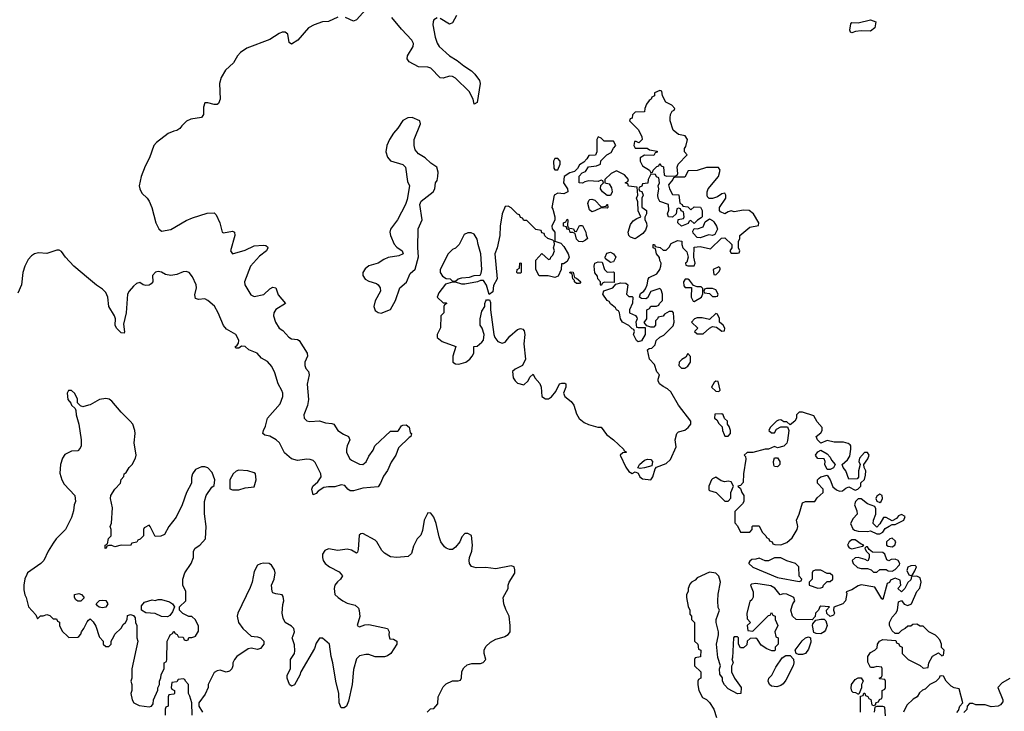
# Model space of a CAD drawing. Header units: inches. Extents: x 2396598 to 2566999, y 262085 to 451979.
# Tile 248 of 256: x 2529555 to 2535914, y 379516 to 383983. Entities that reach past the tile are written whole.
import ezdxf

# ---------------------------------------------------------------- set-up
doc = ezdxf.new("R2010")
doc.units = ezdxf.units.IN
doc.header["$MEASUREMENT"] = 0
for name, color, linetype in [('C5327', 7, 'Continuous'), ('C5328', 7, 'Continuous'), ('C5337', 7, 'Continuous'), ('C5338', 7, 'Continuous')]:
    doc.layers.add(name, color=color, linetype=linetype)

msp = doc.modelspace()

# ---------------------------------------------------------------- linework, layer by layer
at = {"layer": 'C5327', "color": 5, "elevation": 40}
msp.add_lwpolyline([(2529865.1, 380000), (2529872.7, 379992.7), (2529930, 379994), (2529936, 380000)], dxfattribs=at)
at = {"layer": 'C5328', "color": 5}
for points, elevation in [([(2530000, 382310.7), (2529904, 382390), (2529850, 382448.7), (2529824.7, 382484.7), (2529810, 382495.3), (2529794.6, 382494.6), (2529730, 382473.2), (2529676.3, 382476.3), (2529650, 382470.8), (2529630, 382458.5), (2529610, 382433.7), (2529587, 382390), (2529575.9, 382350), (2529566.7, 382270), (2529542.8, 382217.2)], 20), ([(2530000, 381492.7), (2529963.1, 381483.1), (2529948, 381488), (2529928, 381508), (2529927.3, 381532.7), (2529910, 381568), (2529890, 381588), (2529870, 381588), (2529861, 381570), (2529866, 381530), (2529886, 381506), (2529890, 381494), (2529912.7, 381472.7), (2529918, 381458), (2529918.8, 381430), (2529936.3, 381370), (2529950.8, 381270), (2529951.3, 381230), (2529945.4, 381214.6), (2529930, 381198), (2529890, 381195.3), (2529845.8, 381174.2), (2529830.8, 381150), (2529817.3, 381110), (2529814.4, 381054.4), (2529826.8, 381010), (2529843, 380983), (2529911, 380910), (2529914.8, 380870), (2529907.3, 380850), (2529902.8, 380810), (2529890, 380768), (2529850.8, 380690), (2529790.4, 380629.6), (2529770, 380601.2), (2529738.8, 380550), (2529710.6, 380489.4), (2529691.3, 380470), (2529606, 380410), (2529599.8, 380400.2), (2529588.1, 380371.9), (2529582, 380330), (2529581.4, 380301.4), (2529587.3, 380267.3), (2529596, 380250), (2529611.3, 380190), (2529658.8, 380138.8), (2529670, 380114), (2529688.4, 380131.6), (2529707.3, 380132.7), (2529730, 380142), (2529750, 380134), (2529770, 380114), (2529792.7, 380112.7), (2529798, 380098), (2529811.6, 380091.6), (2529812, 380070), (2529830, 380034), (2529865.1, 380000)], 40), ([(2529936, 380000), (2529950, 380014), (2529953.2, 380030), (2529968.7, 380050), (2529990, 380094), (2530000, 380104)], 40)]:
    msp.add_lwpolyline(points, dxfattribs=dict(at, elevation=elevation))
at = {"layer": 'C5328', "color": 5, "elevation": 40}
msp.add_lwpolyline([(2529930, 380228), (2529916.4, 380236.4), (2529908, 380250), (2529908.9, 380271.1), (2529936.9, 380276.9), (2529954, 380270), (2529970, 380254), (2529970, 380246), (2529950, 380228)], close=True, dxfattribs=at)
at = {"layer": 'C5337', "color": 5, "elevation": 40}
for points in [[(2530067.9, 380000), (2530070, 379994), (2530094, 379970), (2530094, 379950), (2530110, 379934), (2530130, 379934), (2530146, 379950), (2530146, 379970), (2530162.4, 380000)], [(2530312, 380000), (2530312, 379990), (2530318, 379970), (2530278, 379790), (2530278, 379730), (2530272, 379710), (2530278, 379690), (2530278, 379650), (2530272, 379630), (2530282, 379590), (2530292, 379570), (2530327.3, 379552.7), (2530390, 379544.7), (2530406, 379550), (2530416.4, 379563.6), (2530418, 379590), (2530447.3, 379652.7), (2530447.3, 379667.3), (2530458, 379690), (2530458, 379710), (2530467.3, 379732.7), (2530468.4, 379751.6), (2530487.3, 379792.7), (2530488, 379830), (2530502, 379838), (2530506, 379850), (2530508, 379970), (2530521.5, 380000)], [(2530577.3, 380000), (2530578, 379998), (2530610, 379994), (2530618, 379978), (2530630, 379974), (2530642, 379978), (2530648, 379992), (2530667.3, 379992.7), (2530685.1, 380000)], [(2531070, 380000), (2531090, 379998), (2531110, 379991), (2531131, 379970), (2531131, 379950), (2531110, 379922), (2531090, 379915.3), (2531050, 379924), (2531030, 379919), (2530958, 379870), (2530941, 379850), (2530931.3, 379830), (2530931.3, 379810), (2530924.7, 379790), (2530910, 379775.3), (2530889, 379769), (2530850, 379782), (2530830, 379778), (2530810, 379766), (2530771.3, 379688.7), (2530771, 379670), (2530753.4, 379626.6), (2530711.3, 379570), (2530711.3, 379550), (2530734.8, 379510)], [(2531940.6, 380000), (2531944.7, 379984.7), (2531970, 379982), (2531991.3, 379970), (2531991.3, 379950), (2531952, 379890), (2531930, 379875.3), (2531910, 379868), (2531850, 379868.7), (2531810, 379882), (2531790, 379882), (2531750, 379874), (2531730, 379855.3), (2531710, 379786), (2531702.8, 379690), (2531678.5, 379581.5), (2531664.7, 379550), (2531650, 379539), (2531630, 379538), (2531617.2, 379570), (2531616, 379630), (2531596, 379710), (2531578, 379830), (2531566, 379870), (2531556, 379950), (2531510, 379989), (2531490, 379988.7), (2531470, 379955.3), (2531458.5, 379921.5), (2531371.3, 379770), (2531364.7, 379750), (2531330, 379688), (2531310, 379678), (2531298, 379690), (2531282, 379730), (2531282, 379750), (2531304, 379790), (2531304, 379850), (2531329, 379890), (2531332.5, 379907.5), (2531330, 379946), (2531314, 379990), (2531317.8, 380000)], [(2532186, 379510), (2532208.4, 379531.6), (2532230, 379534), (2532256.4, 379563.6), (2532258, 379610), (2532290, 379674), (2532310, 379694), (2532350, 379712), (2532387.3, 379712.7), (2532402, 379718), (2532407.3, 379732.7), (2532410, 379774), (2532423.1, 379796.9), (2532444.7, 379815.3), (2532474.6, 379825.4), (2532530, 379824.7), (2532548.4, 379831.6), (2532566, 379850), (2532555.3, 379890), (2532555.3, 379910), (2532565.6, 379934.4), (2532596.5, 379963.5), (2532630, 379981), (2532683.1, 379996.9), (2532688.7, 380000)], [(2533914, 380000), (2533914, 379970), (2533934, 379950), (2533938, 379918), (2533954, 379910), (2533952.7, 379867.3), (2533918, 379862), (2533914, 379850), (2533914, 379810), (2533954, 379770), (2533954, 379730), (2533938, 379722), (2533934, 379710), (2533934, 379686), (2533942, 379650), (2533965.4, 379605.4), (2533990, 379592), (2534010, 379572), (2534038, 379530), (2534055.3, 379475.3)], [(2534437.6, 380000), (2534438, 379998), (2534454, 379990), (2534454, 379950), (2534434, 379930), (2534434, 379910), (2534430, 379906), (2534412.7, 379907.3), (2534380.4, 379920.4), (2534343.1, 379943.1), (2534320.4, 379980.4), (2534310, 379988), (2534272.7, 379987.3), (2534254, 379970), (2534250, 379946), (2534230, 379926), (2534210, 379926), (2534198, 379950), (2534198, 379990), (2534190, 379998), (2534170, 379998), (2534164.7, 379990), (2534158, 379862), (2534154, 379854), (2534162, 379830), (2534152.7, 379807.3), (2534152, 379770), (2534172, 379730), (2534214, 379670), (2534212, 379630), (2534190, 379628), (2534130, 379662), (2534106, 379686), (2534094, 379710), (2534093.2, 379733.2), (2534076.4, 379756.4), (2534075.3, 379790), (2534082, 379810), (2534063.1, 379863.1), (2534055.3, 379950), (2534066.4, 380000)], [(2534986, 379510), (2534986, 379614), (2535002, 379618), (2535007.3, 379632.7), (2535012.7, 379632.7), (2535018, 379618), (2535032.7, 379612.7), (2535038, 379598), (2535052.7, 379592.7), (2535058, 379558), (2535070, 379554), (2535082, 379558), (2535087.3, 379572.7), (2535102, 379578), (2535107.3, 379592.7), (2535122, 379598), (2535126, 379610), (2535126, 379650), (2535142, 379658), (2535146, 379670), (2535146, 379710), (2535142, 379722), (2535110, 379726), (2535106, 379730), (2535122, 379738), (2535126, 379750), (2535126, 379790), (2535122, 379802), (2535090, 379806), (2535070, 379798), (2535050, 379798), (2535032.7, 379832.7), (2535032.7, 379870), (2535050, 379894.8), (2535078, 379910), (2535093.6, 379926.4), (2535094, 379950), (2535108.7, 379970), (2535130, 379978.8), (2535212.7, 379972.7), (2535218, 379958), (2535232.7, 379952.7), (2535238, 379938), (2535254, 379930), (2535254, 379890), (2535294, 379850), (2535371.6, 379811.6), (2535390, 379794), (2535422, 379798), (2535426, 379830), (2535450, 379872), (2535490, 379894), (2535510, 379874), (2535522, 379878), (2535526, 379910), (2535508, 379928), (2535508, 379950), (2535498, 379978), (2535477.5, 380000)], [(2530668.4, 379491.6), (2530666, 379570), (2530654.6, 379614.6), (2530646, 379630), (2530646, 379690), (2530626, 379710), (2530622, 379722), (2530610, 379726), (2530578, 379722), (2530570, 379706), (2530538, 379702), (2530534, 379670), (2530538, 379658), (2530554, 379650), (2530554, 379630), (2530550, 379626), (2530518, 379622), (2530514, 379610), (2530514, 379550), (2530498, 379542), (2530494, 379530), (2530494, 379490)], [(2535607.3, 379507.3), (2535618, 379522), (2535626, 379550), (2535646, 379570), (2535622, 379662), (2535590, 379668), (2535570, 379678), (2535538, 379710), (2535522, 379742), (2535510, 379746), (2535498, 379742), (2535494, 379730), (2535471.1, 379708.9), (2535434, 379690), (2535402, 379658), (2535386.4, 379653.6), (2535365.4, 379634.6), (2535352, 379610), (2535325.4, 379594.6), (2535284.7, 379555.3), (2535262, 379510)], [(2535950, 379728.7), (2535899.8, 379700.2), (2535872, 379670), (2535904.7, 379590), (2535903.6, 379576.4), (2535890, 379558), (2535874, 379550), (2535830, 379544), (2535790, 379558), (2535730, 379558), (2535710, 379566), (2535690, 379566), (2535674, 379550), (2535672.7, 379527.3), (2535652.7, 379507.3)], [(2535147.3, 379487.3), (2535142, 379542), (2535130, 379546), (2535090, 379546), (2535078, 379542), (2535074, 379510)]]:
    msp.add_lwpolyline(points, dxfattribs=at)
for points in [[(2534610, 379882.7), (2534583.7, 379883.7), (2534569.1, 379889.1), (2534564, 379910), (2534609.3, 379970.7), (2534630, 379991.3), (2534650, 379998), (2534662, 379990), (2534663.6, 379963.6), (2534650, 379918), (2534630, 379889.2)], [(2534445.2, 379674.8), (2534410, 379679.3), (2534397.2, 379690), (2534389, 379710), (2534393.2, 379730), (2534413.2, 379750), (2534439.3, 379800.7), (2534479, 379861), (2534502.7, 379877.3), (2534530, 379876), (2534553.2, 379853.2), (2534554.9, 379830), (2534550.6, 379810), (2534503.4, 379716.6), (2534485.8, 379694.2), (2534470, 379682.7)], [(2534970, 379626), (2534955.3, 379635.3), (2534938, 379638), (2534930, 379646), (2534925.2, 379665.2), (2534926, 379690), (2534950, 379721), (2534970, 379731.3), (2534990, 379732), (2535002, 379710), (2534992, 379690), (2534992, 379668), (2534974, 379626)]]:
    msp.add_lwpolyline(points, close=True, dxfattribs=at)
at = {"layer": 'C5338', "color": 5}
for points, elevation in [([(2531790.8, 384049.2), (2531730, 383982.4), (2531710, 383973.3), (2531658, 383998)], 20), ([(2531610, 383998.4), (2531550, 383972), (2531510, 383969), (2531456.5, 383950), (2531420.2, 383930), (2531350.2, 383849.8), (2531310, 383825.1), (2531294.7, 383834.7), (2531285.6, 383890), (2531270, 383901.8), (2531250, 383903.2), (2531230, 383894.5), (2531170, 383854.3), (2531022, 383798), (2530980.6, 383770), (2530962.4, 383750), (2530935.8, 383704.2), (2530883.2, 383656.8), (2530855.9, 383610), (2530846.1, 383570), (2530850.1, 383469.9), (2530838.6, 383441.4), (2530830, 383434.8), (2530810, 383434.2), (2530770, 383446), (2530750, 383445.2), (2530741.5, 383418.5), (2530741.7, 383370), (2530730, 383351.8), (2530660, 383340), (2530631.9, 383328.1), (2530601.8, 383298.2), (2530590, 383279.3), (2530570, 383266.6), (2530550, 383263.7), (2530512.7, 383247.3), (2530438.8, 383190), (2530420.7, 383170), (2530393, 383090), (2530364.1, 383035.9), (2530338.8, 382970), (2530326, 382910), (2530330.8, 382890), (2530343, 382863), (2530378.8, 382830), (2530390, 382811.3), (2530408, 382770), (2530434.6, 382670), (2530452.5, 382632.5), (2530470, 382618), (2530530, 382628.4), (2530630, 382686), (2530670, 382704), (2530765.8, 382734.2), (2530810, 382734.9), (2530823.1, 382723.1), (2530848.2, 382670), (2530862, 382610), (2530870, 382606.8), (2530930, 382617), (2530942, 382610), (2530943.6, 382590), (2530917.3, 382490), (2530930, 382471), (2531010, 382495.2), (2531070, 382521.2), (2531127.3, 382527.3), (2531144.4, 382524.4), (2531155.8, 382515.8), (2531158, 382510), (2531148.4, 382490), (2531104, 382456), (2531044.4, 382390), (2531007.4, 382290), (2531008.8, 382270), (2531046.7, 382206.7), (2531070, 382194.9), (2531131.4, 382208.6), (2531170, 382244.4), (2531190, 382255.3), (2531210, 382250.5), (2531225, 382205), (2531270.6, 382150), (2531208.5, 382111.5), (2531196.9, 382090), (2531194, 382070), (2531206.9, 382030), (2531230, 381990.4), (2531254.8, 381974.8), (2531292.2, 381932.2), (2531310, 381921.8), (2531350, 381917.7), (2531360.3, 381910), (2531411.4, 381830), (2531414, 381810), (2531397, 381770), (2531395.8, 381750), (2531402.4, 381730), (2531420.5, 381710), (2531423.8, 381690), (2531410.9, 381629.1), (2531420.4, 381530), (2531413.9, 381490), (2531390.2, 381430), (2531392.4, 381410), (2531400.1, 381400.1), (2531410, 381392.4), (2531428.4, 381388.4), (2531490, 381391.5), (2531530, 381378.5), (2531570, 381375.8), (2531582.8, 381370), (2531609.2, 381329.2), (2531645.2, 381305.2), (2531679.3, 381290), (2531687.2, 381270), (2531669, 381230), (2531665, 381210), (2531666, 381190), (2531673.5, 381170), (2531686.7, 381146.7), (2531697.3, 381137.3), (2531750, 381111.2), (2531770, 381110.3), (2531793.3, 381126.7), (2531810, 381164), (2531838, 381202), (2531849.4, 381230), (2531950, 381324.9), (2531994, 381326), (2532002, 381330), (2532020.1, 381359.9), (2532030, 381364), (2532050, 381366.8), (2532070.5, 381350.5), (2532077.3, 381317.3), (2532084.7, 381310), (2532082, 381290), (2532070, 381284), (2532002, 381218), (2531984.4, 381170), (2531954.1, 381125.9), (2531930, 381072), (2531905.2, 381034.8), (2531886, 380990), (2531870, 380965.1), (2531770, 380956.3), (2531710, 380939.1), (2531690, 380938.9), (2531674, 380950), (2531654.7, 380974.8), (2531630, 380978.9), (2531590, 380966.4), (2531550, 380966.6), (2531519.2, 380960.8), (2531482.6, 380937.4), (2531470, 380922.9), (2531450, 380914), (2531442.6, 380950), (2531448.2, 380970), (2531481, 380999), (2531502.7, 381030), (2531499.3, 381050), (2531462.3, 381122.3), (2531450, 381134.8), (2531430, 381143.1), (2531410, 381145), (2531350, 381136.8), (2531310, 381146.9), (2531265.6, 381185.6), (2531233.6, 381250), (2531211.8, 381270), (2531170, 381292.6), (2531138.6, 381298.6), (2531125.7, 381310), (2531128.7, 381330), (2531143.3, 381356.7), (2531155.5, 381410), (2531237.5, 381502.5), (2531254.5, 381550), (2531254.6, 381570), (2531248.2, 381588.2), (2531223.4, 381630), (2531202.2, 381702.2), (2531182.4, 381742.4), (2531154.9, 381774.9), (2531117.2, 381797.2), (2531088.6, 381828.6), (2531035.1, 381850), (2531010, 381872.3), (2530986.4, 381873.6), (2530970, 381861.2), (2530950, 381862), (2530947, 381870), (2530960.2, 381879.8), (2530967.3, 381892.7), (2530969.6, 381910), (2530960.5, 381930), (2530949.7, 381950), (2530890, 381985), (2530870, 382007.1), (2530837.6, 382090), (2530812, 382132), (2530770, 382169.8), (2530750, 382180.8), (2530710, 382175.8), (2530690, 382181.2), (2530685.9, 382205.9), (2530695.8, 382250), (2530695.3, 382270), (2530670, 382323.1), (2530650, 382350.8), (2530630, 382357.1), (2530610, 382354.2), (2530570, 382338), (2530530, 382330.7), (2530496.4, 382336.4), (2530470, 382352.7), (2530450, 382356.5), (2530432.1, 382352.1), (2530411.8, 382330), (2530414, 382290), (2530404.2, 382275.8), (2530391.2, 382268.8), (2530370, 382266), (2530351.2, 382271.2), (2530330, 382284.5), (2530310, 382278.4), (2530290, 382262.4), (2530261.7, 382230), (2530250.2, 382209.8), (2530241.7, 382090), (2530224.2, 382015.8), (2530232.4, 381967.6), (2530230, 381958), (2530210, 381961.3), (2530179.6, 381990), (2530172, 382010), (2530174, 382050), (2530166.9, 382070), (2530130.9, 382130), (2530124, 382190), (2530110, 382220.9), (2530090, 382242.7), (2530050, 382269.3), (2530000, 382310.7)], 20), ([(2532250, 383994.7), (2532230, 383982.7), (2532225.5, 383970), (2532223.5, 383950), (2532237.2, 383870), (2532250, 383831.7), (2532264.6, 383810), (2532330.3, 383750), (2532380.3, 383720.3), (2532423.9, 383684), (2532471.9, 383651.9), (2532494.4, 383630), (2532524.2, 383590), (2532529.2, 383570), (2532510, 383448), (2532490, 383438), (2532483.9, 383470), (2532458.1, 383518.1), (2532370, 383604.1), (2532350, 383615.7), (2532330, 383618.9), (2532290, 383605.8), (2532270, 383607.6), (2532210, 383670.5), (2532190, 383676.9), (2532130, 383677.4), (2532069.6, 383710), (2532056.4, 383730), (2532058.8, 383750), (2532096.1, 383810), (2532097.2, 383830), (2532088.2, 383850), (2532020.6, 383920.6), (2531957.6, 383997.6)], 20), ([(2532375.5, 384010), (2532350, 383962), (2532330, 383953.2), (2532270, 383989.6)], 20), ([(2530685.1, 380000), (2530690, 380002), (2530710, 380034), (2530710, 380066), (2530690, 380106), (2530667.3, 380127.3), (2530648, 380128), (2530607.3, 380147.3), (2530586, 380170), (2530586, 380190), (2530628, 380230), (2530628, 380290), (2530608, 380330), (2530608, 380370), (2530622, 380410), (2530662, 380470), (2530678, 380510), (2530678, 380550), (2530688, 380570), (2530718, 380590), (2530755.3, 380630), (2530759, 380710), (2530748.9, 380791.1), (2530748.7, 380870), (2530758, 380910), (2530796.4, 380963.6), (2530810, 380974), (2530815.3, 381010), (2530798, 381058), (2530770, 381088), (2530750, 381095.3), (2530730, 381095.3), (2530690, 381078), (2530671.3, 381050), (2530665.4, 381025.4), (2530664.7, 380990), (2530631.3, 380930), (2530604.7, 380850), (2530564.7, 380770), (2530518, 380710), (2530490, 380658), (2530467.3, 380647.3), (2530430, 380646), (2530398, 380710), (2530390, 380718), (2530358, 380702), (2530354, 380690), (2530354, 380650), (2530332.7, 380627.3), (2530318, 380622), (2530311.6, 380608.4), (2530278, 380602), (2530270, 380586), (2530210, 380588), (2530170, 380578), (2530150, 380586), (2530130, 380586), (2530118, 380582), (2530114, 380570), (2530107.3, 380567.3), (2530106, 380590), (2530122, 380598), (2530128.4, 380631.6), (2530146, 380650), (2530146, 380690), (2530138, 380710), (2530148.4, 380731.6), (2530154, 380830), (2530141.2, 380890), (2530144, 380910), (2530169.1, 380950.9), (2530206, 380990), (2530210, 381014), (2530228, 381032), (2530228.7, 381050), (2530242, 381058), (2530262, 381090), (2530282, 381110), (2530302, 381150), (2530308, 381170), (2530293.2, 381250), (2530301.2, 381310), (2530299.3, 381330), (2530285.2, 381370), (2530269.2, 381390), (2530210, 381449), (2530150, 381519), (2530132.1, 381532.1), (2530110, 381537.2), (2530070, 381529.2), (2530010, 381495.3), (2530000, 381492.7)], 40), ([(2532688.7, 380000), (2532710, 380012), (2532718, 380022), (2532722, 380030), (2532722, 380070), (2532715.3, 380130), (2532693.6, 380173.6), (2532682, 380210), (2532678, 380250), (2532708.7, 380310), (2532708.7, 380330), (2532715.3, 380350), (2532752.5, 380407.5), (2532753.2, 380430), (2532748, 380450), (2532730, 380456), (2532630, 380437.2), (2532565.6, 380445.6), (2532503.7, 380443.7), (2532472.3, 380452.3), (2532459, 380470), (2532457.2, 380490), (2532459.3, 380510), (2532474, 380550), (2532479.3, 380590), (2532471.9, 380651.9), (2532450, 380664), (2532430, 380664), (2532410, 380642), (2532398, 380610), (2532370, 380575.3), (2532350, 380562), (2532330, 380562), (2532310, 380568.7), (2532298, 380578), (2532275.3, 380610), (2532263.1, 380643.1), (2532244, 380730), (2532228.9, 380768.9), (2532210, 380795.3), (2532190, 380798), (2532166.8, 380750), (2532155.3, 380684.7), (2532145.4, 380654.6), (2532122, 380630), (2532098, 380582), (2532085.4, 380534.6), (2532064.7, 380515.3), (2531990, 380508.7), (2531950, 380513.2), (2531910, 380537.2), (2531893.6, 380553.6), (2531860.9, 380610), (2531850, 380620.9), (2531770, 380664), (2531758, 380662), (2531746.8, 380653.2), (2531739.8, 380560.2), (2531736, 380544), (2531730, 380538), (2531697, 380557), (2531670, 380563.7), (2531610, 380555.6), (2531550, 380564.5), (2531525.5, 380554.5), (2531510.8, 380530), (2531510.8, 380510), (2531514.8, 380490), (2531527.7, 380470), (2531554.8, 380450), (2531617.3, 380417.3), (2531638.8, 380390), (2531626.8, 380370), (2531607.1, 380352.9), (2531590.7, 380330), (2531584.9, 380310), (2531590.5, 380270.5), (2531611, 380250), (2531641, 380230), (2531670, 380214), (2531720.7, 380200.7), (2531742, 380182), (2531747.9, 380167.9), (2531750.7, 380129.3), (2531734, 380070), (2531750, 380062), (2531784.7, 380075.3), (2531810, 380076), (2531931.3, 380051.3), (2531942, 380030), (2531938, 380010), (2531940.6, 380000)], 40), ([(2531317.8, 380000), (2531329.2, 380030), (2531325.2, 380050), (2531310, 380065.2), (2531268.7, 380090), (2531256.5, 380116.5), (2531249.2, 380150), (2531254.2, 380205.8), (2531261.2, 380230), (2531257.2, 380257.2), (2531248.9, 380268.9), (2531210, 380274), (2531190, 380282), (2531185.2, 380290), (2531181.2, 380330), (2531199.3, 380370), (2531204, 380410), (2531201.2, 380430), (2531180.2, 380460.2), (2531166, 380470), (2531130, 380472.7), (2531110, 380469.2), (2531090, 380459), (2531070, 380418), (2531056.3, 380350), (2531044.2, 380315.8), (2530962.8, 380150), (2530959.1, 380130), (2530967.7, 380090), (2530996, 380050), (2531050, 380002), (2531070, 380000)], 40), ([(2534066.4, 380000), (2534068.7, 380010), (2534069, 380030), (2534052.7, 380090), (2534052.7, 380110), (2534074, 380170), (2534066.3, 380186.3), (2534063.7, 380230), (2534066.8, 380273.2), (2534081.2, 380350), (2534074.8, 380374.8), (2534070, 380388), (2534050, 380408), (2534010, 380415.3), (2533930, 380378), (2533916.9, 380363.1), (2533894, 380350), (2533883.6, 380336.4), (2533872, 380310), (2533872, 380290), (2533862, 380270), (2533862, 380250), (2533872.7, 380192.7), (2533882, 380170), (2533883.6, 380143.6), (2533894, 380130), (2533894, 380110), (2533914, 380090), (2533914, 380000)], 40), ([(2535477.5, 380000), (2535470, 380008), (2535426, 380030), (2535390, 380066), (2535370, 380066), (2535350, 380078), (2535323.6, 380076.4), (2535310, 380066), (2535290, 380066), (2535274, 380050), (2535250, 380038), (2535230, 380018), (2535210, 380018), (2535190, 380035.3), (2535172.7, 380070), (2535172.7, 380090), (2535190, 380124.7), (2535214, 380150), (2535224, 380170), (2535230, 380222), (2535250, 380232), (2535267.1, 380207.1), (2535290, 380198.8), (2535314, 380210), (2535349.3, 380290.7), (2535369, 380311), (2535376, 380350), (2535370, 380378), (2535350, 380388.7), (2535314, 380386), (2535310, 380366), (2535291.6, 380348.4), (2535272, 380310), (2535250, 380288), (2535226, 380310), (2535246, 380330), (2535242, 380362), (2535210, 380375.3), (2535178, 380362), (2535172.7, 380347.3), (2535158, 380342), (2535130, 380238), (2535122, 380242), (2535078, 380318), (2534990, 380333.2), (2534970, 380326), (2534930, 380301.2), (2534892, 380288), (2534896, 380276), (2534887.7, 380230), (2534870.3, 380209.7), (2534812, 380188), (2534811.3, 380170), (2534818, 380150), (2534810, 380138), (2534788.9, 380128.9), (2534768.4, 380148.4), (2534766, 380170), (2534786, 380190), (2534730, 380195.3), (2534722, 380190), (2534714, 380170), (2534694, 380150), (2534692, 380128), (2534674, 380106), (2534570, 380108), (2534546, 380130), (2534535.3, 380170), (2534548.7, 380210), (2534562, 380230), (2534555.3, 380250), (2534550, 380253.2), (2534510, 380272.7), (2534485.4, 380274.6), (2534467.3, 380267.3), (2534432.1, 380312.1), (2534405.6, 380325.6), (2534310, 380342), (2534282, 380338), (2534274, 380330), (2534292.7, 380287.3), (2534292.7, 380252.7), (2534283.6, 380236.4), (2534270, 380226), (2534252, 380150), (2534252.7, 380112.7), (2534274, 380090), (2534254, 380070), (2534258, 380038), (2534290, 380034), (2534390, 380134), (2534402, 380138), (2534410, 380154), (2534418, 380138), (2534434, 380130), (2534434, 380110), (2534452, 380070), (2534432, 380030), (2534437.6, 380000)], 40), ([(2530000, 380104), (2530010, 380114), (2530030, 380094), (2530045.4, 380065.4), (2530067.9, 380000)], 40), ([(2530162.4, 380000), (2530170, 380014), (2530210, 380054), (2530223.1, 380076.9), (2530238, 380090), (2530248, 380110), (2530250, 380134), (2530270, 380142), (2530290, 380134), (2530299.6, 380119.6), (2530302, 380090), (2530312, 380070), (2530312, 380000)], 40), ([(2530521.5, 380000), (2530526, 380010), (2530542, 380018), (2530550, 380034), (2530558, 380018), (2530572.7, 380012.7), (2530577.3, 380000)], 40)]:
    msp.add_lwpolyline(points, dxfattribs=dict(at, elevation=elevation))
for points, elevation in [([(2535050, 383909.2), (2534988.7, 383911.3), (2534953.1, 383906.9), (2534930, 383898), (2534921.2, 383901.2), (2534916, 383916), (2534923.5, 383956.5), (2534930, 383964.9), (2534970, 383962.3), (2535050, 383982.6), (2535084.7, 383970), (2535078.8, 383930)], 20), ([(2533690, 383526), (2533654, 383510), (2533654, 383490), (2533638, 383482), (2533634, 383470), (2533619.6, 383460.4), (2533603.6, 383436.4), (2533592, 383410), (2533590, 383388), (2533530, 383386), (2533512.7, 383367.3), (2533510, 383346), (2533498, 383342), (2533494, 383330), (2533551.1, 383271.1), (2533572.7, 383227.3), (2533574, 383210), (2533552.7, 383187.3), (2533536.4, 383196.4), (2533524.7, 383195.3), (2533522, 383170), (2533530, 383154), (2533607.3, 383152.7), (2533622, 383142), (2533672.7, 383132.7), (2533672.7, 383127.3), (2533658, 383122), (2533650, 383106), (2533590, 383108), (2533562, 383090), (2533562, 383070), (2533578, 383038), (2533622, 383010), (2533630, 382994), (2533642, 382998), (2533646, 383010), (2533670, 383034), (2533682, 383038), (2533690, 383054), (2533698, 383038), (2533712, 383032), (2533718, 382978), (2533732.7, 382972.7), (2533790, 382974), (2533802, 382978), (2533806, 382990), (2533802, 383030), (2533808, 383050), (2533866, 383110), (2533848.4, 383128.4), (2533848, 383150), (2533856.4, 383163.6), (2533868, 383210), (2533853.6, 383233.6), (2533810, 383242), (2533775.3, 383270), (2533755.3, 383330), (2533755.3, 383350), (2533758, 383370), (2533768, 383392), (2533782, 383398), (2533786, 383410), (2533766, 383430), (2533728, 383450), (2533706, 383490), (2533702, 383522)], 40), ([(2532090, 383352), (2532062, 383350), (2532028.5, 383331.5), (2531997.3, 383282.7), (2531968, 383250), (2531943.8, 383210), (2531926.7, 383170), (2531920.4, 383130), (2531930, 383096), (2531950, 383070.7), (2532030, 383046.8), (2532046.8, 383030), (2532058.8, 382938.8), (2532072, 382910), (2532057.5, 382822.5), (2532046, 382790), (2531994.9, 382690), (2531950.4, 382630), (2531944.9, 382610), (2531948.7, 382590), (2531973.7, 382533.7), (2531990, 382514), (2532024.7, 382490), (2532031, 382470), (2532002.8, 382457.2), (2531934, 382446), (2531906.4, 382433.6), (2531870.6, 382409.4), (2531810, 382394), (2531785.2, 382374.8), (2531771, 382350), (2531771, 382330), (2531786.6, 382306.6), (2531810, 382294), (2531858.4, 382278.4), (2531871, 382270), (2531882.8, 382250), (2531884, 382230), (2531850, 382168), (2531841, 382130), (2531850, 382104.7), (2531870, 382091), (2531890, 382086.8), (2531950, 382112), (2531982.7, 382170), (2532010, 382252), (2532053.2, 382286.8), (2532076.5, 382343.5), (2532109.1, 382370.9), (2532129.4, 382450.6), (2532125.1, 382510), (2532127.3, 382632.7), (2532153.2, 382690), (2532139, 382790), (2532148, 382810), (2532225.2, 382870), (2532235.1, 382890), (2532241.2, 382930), (2532250, 382944.7), (2532255.1, 382970), (2532257.2, 382997.2), (2532248, 383030), (2532210, 383055.3), (2532174, 383090), (2532130, 383116), (2532110, 383142), (2532102, 383170), (2532102.7, 383210), (2532144, 383310), (2532138, 383330)], 40), ([(2533290, 383226), (2533282, 383210), (2533282, 383130), (2533272.7, 383107.3), (2533230, 383106), (2533216.9, 383083.1), (2533198, 383062), (2533170, 383046), (2533158, 383022), (2533138, 383002), (2533107.1, 382992.9), (2533071, 382969), (2533066.8, 382930), (2533092, 382890), (2533094, 382870), (2533070, 382858), (2533030, 382862), (2533006, 382850), (2532992, 382770), (2532998.8, 382758.8), (2533011.3, 382710), (2533012, 382690), (2532992, 382650), (2532992.7, 382632.7), (2533011, 382611), (2533012, 382552), (2533050, 382538.8), (2533070, 382518.8), (2533097.3, 382470), (2533102.8, 382450), (2533090, 382422), (2533066, 382406), (2533054, 382406), (2533051.6, 382368.4), (2533032.7, 382327.3), (2533010, 382318), (2532968.4, 382328.4), (2532910, 382328.7), (2532888, 382370), (2532888, 382430), (2532927.3, 382472.7), (2532970, 382434), (2532982, 382438), (2532986, 382450), (2532998, 382462), (2533008, 382490), (2533002, 382510), (2533008, 382530), (2533006, 382550), (2532998, 382558), (2532966, 382570), (2532947.3, 382587.3), (2532942, 382602), (2532927.3, 382607.3), (2532922, 382622), (2532887.3, 382627.3), (2532830, 382686), (2532810, 382686), (2532802, 382702), (2532790, 382706), (2532782, 382722), (2532770, 382726), (2532730, 382768), (2532710, 382778), (2532690, 382775.3), (2532671.3, 382730), (2532658.8, 382650), (2532656, 382590), (2532638.8, 382510), (2532622.8, 382470), (2532638, 382310), (2532614.4, 382265.6), (2532610, 382226), (2532587.3, 382207.3), (2532569.1, 382269.1), (2532550, 382298), (2532530, 382298), (2532510.9, 382289.1), (2532430, 382275.3), (2532410, 382275.3), (2532370, 382288), (2532350, 382288), (2532305.4, 382274.6), (2532262, 382218), (2532252, 382190), (2532290, 382154), (2532310, 382154), (2532314, 382150), (2532298, 382142), (2532294, 382130), (2532294, 382090), (2532274, 382070), (2532272.7, 381992.7), (2532252, 381950), (2532252, 381930), (2532283.5, 381903.5), (2532371.3, 381871.3), (2532351.3, 381810), (2532352, 381770), (2532370, 381761), (2532390, 381758.8), (2532435.3, 381770), (2532462, 381790), (2532478, 381810), (2532488, 381830), (2532487.3, 381872.7), (2532510, 381874), (2532540.4, 381899.6), (2532550, 381914), (2532554, 381950), (2532542, 381990), (2532528, 382010), (2532528, 382050), (2532540.4, 382099.6), (2532558, 382130), (2532558, 382150), (2532566, 382166), (2532570, 382174), (2532590, 382174), (2532596, 382156), (2532596, 382110), (2532617.3, 381950), (2532622.8, 381930), (2532643.7, 381903.7), (2532670, 381894), (2532690, 381901), (2532720.8, 381939.2), (2532770, 381982), (2532790, 381987.3), (2532803.5, 381983.5), (2532813, 381973), (2532818, 381950), (2532810.8, 381890), (2532821, 381790), (2532802, 381750), (2532754.4, 381725.6), (2532738, 381710), (2532742.8, 381670), (2532754.8, 381650), (2532770, 381634.8), (2532810, 381624.7), (2532838, 381650), (2532850, 381674), (2532870, 381694), (2532882, 381670), (2532913.7, 381633.7), (2532922.8, 381610), (2532926.8, 381550), (2532950, 381534.8), (2532970, 381534.8), (2532990, 381546), (2533018, 381582), (2533042, 381630), (2533056, 381636), (2533076, 381636), (2533082, 381630), (2533081, 381610), (2533066, 381570), (2533076, 381550), (2533116.4, 381516.4), (2533132.7, 381492.7), (2533150, 381438), (2533168.1, 381408.1), (2533200.7, 381380.7), (2533227.5, 381367.5), (2533288.4, 381351.6), (2533310.8, 381350.8), (2533343.8, 381303.8), (2533390.8, 381270), (2533454, 381210), (2533458, 381198), (2533472.7, 381192.7), (2533471.6, 381188.4), (2533450, 381186), (2533434, 381170), (2533470, 381092), (2533490, 381064.7), (2533510, 381052), (2533530, 381062), (2533550, 381054), (2533561, 381030), (2533577.3, 381017.3), (2533630, 381011.3), (2533644, 381030), (2533658, 381082), (2533668, 381092), (2533730, 381116), (2533758, 381142), (2533795.3, 381224.7), (2533789.2, 381270), (2533799, 381310), (2533810, 381321), (2533850, 381330.8), (2533872.1, 381347.9), (2533889.2, 381370), (2533889.2, 381390), (2533810, 381494), (2533760.2, 381580.2), (2533739.3, 381599.3), (2533710, 381613.2), (2533687.8, 381630), (2533678, 381650), (2533678, 381662), (2533688, 381690), (2533670, 381708), (2533654.8, 381754.8), (2533622.7, 381790), (2533609, 381850), (2533620.4, 381859.6), (2533638, 381862), (2533658, 381882), (2533666, 381910), (2533690, 381932), (2533714.6, 381945.4), (2533774.6, 382005.4), (2533782, 382030), (2533778, 382090), (2533770, 382098), (2533750, 382098), (2533719.6, 382080.4), (2533710, 382068), (2533678, 382062), (2533674, 382050), (2533662, 382038), (2533662, 382010), (2533650, 381998), (2533630, 381998), (2533606, 382006), (2533588, 382028), (2533606, 382050), (2533606, 382110), (2533622, 382118), (2533630, 382132), (2533667.3, 382132.7), (2533682, 382138), (2533686, 382150), (2533706, 382170), (2533706, 382210), (2533698, 382238), (2533690, 382246), (2533630, 382228), (2533610, 382186), (2533599.6, 382180.4), (2533570, 382182), (2533558, 382190), (2533564.7, 382215.3), (2533586, 382230), (2533596.4, 382243.6), (2533608, 382270), (2533613.2, 382306.8), (2533621.2, 382318.8), (2533670, 382341), (2533688.7, 382370), (2533695.3, 382390), (2533698, 382410), (2533688.4, 382428.4), (2533687.3, 382447.3), (2533668, 382470), (2533662, 382502), (2533646, 382510), (2533646, 382530), (2533654, 382530), (2533658, 382518), (2533691.6, 382511.6), (2533710, 382494), (2533730, 382494), (2533750, 382514), (2533762, 382538), (2533803.1, 382556.9), (2533832, 382552), (2533832, 382530), (2533838, 382510), (2533863.5, 382483.5), (2533872, 382450), (2533863.6, 382416.4), (2533854, 382410), (2533858, 382398), (2533870, 382394), (2533910, 382394), (2533918, 382410), (2533908, 382450), (2533910, 382514), (2533950, 382518), (2534016.4, 382503.6), (2534087.3, 382572.7), (2534110, 382574), (2534154, 382530), (2534154, 382510), (2534142, 382490), (2534150, 382474), (2534190, 382474), (2534202, 382478), (2534206, 382490), (2534198, 382510), (2534198, 382550), (2534206, 382570), (2534206, 382590), (2534270, 382642), (2534326, 382654), (2534328, 382670), (2534294, 382730), (2534266, 382750), (2534230, 382753.2), (2534170, 382742), (2534150, 382748), (2534130, 382742), (2534110, 382729.2), (2534082, 382742), (2534075.3, 382750), (2534075.3, 382770), (2534116, 382830), (2534116, 382850), (2534110, 382862), (2534090, 382858), (2534062, 382838), (2534028.4, 382828.4), (2534008.4, 382828.4), (2533998, 382838), (2533995.3, 382850), (2533995.3, 382870), (2534002, 382890), (2534068.7, 382970), (2534078, 383010), (2534067.3, 383027.3), (2533991.6, 383028.4), (2533930.9, 383009.1), (2533872.7, 383007.3), (2533850, 382966), (2533790, 382966), (2533778, 382962), (2533774, 382950), (2533744.7, 382915.3), (2533751.3, 382890), (2533770, 382854), (2533812.7, 382852.7), (2533818, 382798), (2533834, 382790), (2533838, 382778), (2533870, 382774), (2533890, 382754), (2533910, 382774), (2533952.7, 382772.7), (2533962, 382750), (2533962, 382710), (2533956.9, 382703.1), (2533931.6, 382688.4), (2533910, 382666), (2533890, 382686), (2533878, 382682), (2533872.7, 382667.3), (2533830, 382648.7), (2533806, 382670), (2533807.3, 382692.7), (2533842, 382698), (2533846, 382710), (2533842, 382742), (2533827.3, 382747.3), (2533822, 382762), (2533810, 382766), (2533798, 382762), (2533794, 382730), (2533772, 382708), (2533746, 382710), (2533738, 382730), (2533747.3, 382752.7), (2533746, 382790), (2533690, 382808), (2533678, 382830), (2533675.3, 382850), (2533682, 382890), (2533678, 382910), (2533686, 382930), (2533682, 382962), (2533668, 382968), (2533662, 382982), (2533630, 382986), (2533614, 382950), (2533612.7, 382927.3), (2533578, 382922), (2533572.7, 382907.3), (2533558, 382902), (2533554, 382890), (2533558, 382878), (2533572.7, 382872.7), (2533582, 382850), (2533572, 382830), (2533572.7, 382772.7), (2533602, 382750), (2533602, 382730), (2533592.7, 382707.3), (2533592, 382690), (2533602, 382670), (2533604.7, 382650), (2533596, 382624), (2533578.8, 382601.2), (2533543.5, 382576.5), (2533530, 382568), (2533499, 382579), (2533489.1, 382589.1), (2533485.2, 382610), (2533499.5, 382660.5), (2533517, 382683), (2533540.2, 382699.8), (2533566, 382710), (2533548.9, 382748.9), (2533547.3, 382807.3), (2533538, 382830), (2533548, 382850), (2533542, 382902), (2533487.3, 382907.3), (2533482, 382922), (2533466, 382930), (2533482, 382938), (2533486, 382950), (2533460.4, 382980.4), (2533410, 383006), (2533374, 382990), (2533334, 382950), (2533334, 382930), (2533362, 382922), (2533376.9, 382896.9), (2533382, 382870), (2533370, 382848), (2533350, 382848), (2533318, 382870), (2533306, 382890), (2533308, 382912), (2533326, 382930), (2533322, 382942), (2533310, 382946), (2533290, 382938), (2533230, 382942), (2533204.7, 382935.3), (2533190, 382926), (2533168.4, 382928.4), (2533168, 382972), (2533187.3, 382992.7), (2533210, 383002), (2533228, 383032), (2533280.4, 383039.6), (2533306, 383050), (2533308, 383072), (2533346, 383110), (2533374.6, 383125.4), (2533390, 383154), (2533406, 383170), (2533390, 383198), (2533330, 383198), (2533310, 383218)], 40), ([(2533030, 383086), (2533010, 383086), (2533002, 383070), (2533003.6, 383023.6), (2533010, 383014), (2533030, 383014), (2533046, 383050), (2533046, 383070)], 40), ([(2533310, 382774), (2533342, 382778), (2533346, 382790), (2533352, 382790), (2533354, 382770), (2533350, 382766), (2533310, 382768), (2533270, 382748.7), (2533250, 382742), (2533234.6, 382754.6), (2533224, 382796), (2533230, 382814), (2533238, 382822), (2533250, 382824.7), (2533270, 382818)], 40), ([(2533150, 382614), (2533170, 382654), (2533190, 382654), (2533212, 382610), (2533212.7, 382592.7), (2533222, 382570), (2533210, 382558), (2533190, 382548.7), (2533166, 382550), (2533150, 382566), (2533142, 382602), (2533128, 382608), (2533110, 382608.7), (2533106, 382626), (2533088, 382630), (2533086, 382646), (2533068, 382650), (2533066, 382670), (2533082, 382678), (2533090, 382694), (2533094, 382690), (2533092.7, 382652.7), (2533098, 382638), (2533132, 382632), (2533138, 382618)], 40), ([(2534030, 382588), (2534006.4, 382593.6), (2533950, 382574), (2533930, 382575.3), (2533904, 382604), (2533903.1, 382616.9), (2533910, 382634), (2533932, 382632), (2533970, 382644.7), (2533982, 382678), (2534010, 382696), (2534030, 382686.8), (2534038, 382678), (2534054.8, 382650), (2534061, 382630), (2534043.6, 382596.4)], 40), ([(2532470, 382606), (2532450, 382606), (2532425.4, 382594.6), (2532394, 382530), (2532370, 382508), (2532350, 382498), (2532322, 382470), (2532271.3, 382370), (2532271.3, 382350), (2532285.4, 382325.4), (2532310, 382311.3), (2532334, 382310), (2532350, 382294), (2532370, 382294), (2532386, 382310), (2532410, 382316), (2532460.4, 382319.6), (2532489.1, 382330.9), (2532528, 382332), (2532534.6, 382345.4), (2532539, 382370), (2532534, 382470), (2532515.3, 382530), (2532510, 382566), (2532490, 382598)], 40), ([(2533370, 382415.3), (2533338, 382438), (2533335.3, 382450), (2533346, 382474), (2533370, 382481), (2533390.8, 382470.8), (2533404.7, 382450), (2533390, 382418)], 40), ([(2532770, 382346), (2532766, 382350), (2532768, 382370), (2532782, 382378), (2532786, 382410), (2532790, 382412), (2532794, 382410), (2532794, 382350), (2532790, 382346)], 40), ([(2533350, 382352), (2533390, 382354), (2533394, 382350), (2533394, 382286), (2533332.7, 382287.3), (2533318, 382282), (2533310, 382266), (2533306, 382270), (2533306, 382290), (2533288.4, 382308.4), (2533287.3, 382327.3), (2533268.7, 382348.7), (2533264, 382390), (2533268.7, 382410), (2533290, 382418), (2533316, 382416), (2533332, 382370)], 40), ([(2534070, 382386), (2534034, 382370), (2534038, 382338), (2534050, 382334), (2534070, 382354), (2534078, 382370), (2534078, 382378)], 40), ([(2533150, 382278), (2533138, 382290), (2533138, 382298), (2533128, 382310), (2533122, 382342), (2533108.4, 382348.4), (2533110, 382354), (2533130, 382352), (2533138, 382318), (2533150, 382314), (2533178, 382290), (2533170, 382278)], 40), ([(2533490, 382194), (2533510, 382194), (2533514, 382190), (2533512.7, 382152.7), (2533494, 382110), (2533494, 382090), (2533532.7, 382072.7), (2533539.6, 382059.6), (2533542, 382050), (2533534, 382030), (2533538, 381998), (2533550, 381994), (2533594, 381994), (2533594, 381950), (2533570, 381908), (2533550, 381902), (2533538, 381910), (2533518, 381950), (2533526, 381970), (2533522, 381982), (2533510, 381986), (2533490, 382008), (2533448.7, 382030), (2533435.3, 382050), (2533429.1, 382089.1), (2533422, 382102), (2533410, 382108.7), (2533402, 382122), (2533370, 382148), (2533362, 382162), (2533350, 382168.7), (2533322, 382210), (2533327.3, 382232.7), (2533386, 382250), (2533406, 382274), (2533436.4, 382283.6), (2533470, 382282), (2533482, 382270), (2533474, 382210)], 40), ([(2533870, 382308), (2533852.7, 382307.3), (2533842, 382290), (2533843.6, 382263.6), (2533852.7, 382252.7), (2533894, 382254), (2533892, 382190), (2533904.7, 382164.7), (2533910, 382162), (2533958, 382190), (2533967.3, 382212.7), (2533967.3, 382247.3), (2533956.4, 382256.4), (2533930, 382258), (2533906, 382266), (2533880.4, 382300.4)], 40), ([(2534030, 382246), (2533990, 382246), (2533978, 382242), (2533974, 382230), (2533978, 382218), (2534010, 382214), (2534030, 382194), (2534050, 382194), (2534062, 382198), (2534066, 382210), (2534050, 382238)], 40), ([(2534050, 382086), (2534010, 382046), (2533963.6, 382056.4), (2533930, 382058), (2533914, 382050), (2533894, 382030), (2533934, 381990), (2533914, 381970), (2533930, 381954), (2533970, 381954), (2534008.9, 381991.1), (2534030, 382002), (2534056, 381996), (2534090, 381972), (2534106, 381974), (2534108, 381990), (2534098, 382010), (2534075.3, 382030), (2534074, 382054), (2534062, 382082)], 40), ([(2533870, 381826), (2533856.9, 381803.1), (2533831.6, 381788.4), (2533814, 381770), (2533812, 381750), (2533830, 381732), (2533850, 381732), (2533870, 381744.7), (2533888, 381770), (2533887.3, 381807.3)], 40), ([(2534050, 381648), (2534039.6, 381640.4), (2534022, 381610), (2534050, 381584.7), (2534070, 381582), (2534078, 381590), (2534066, 381646)], 40), ([(2534090, 381438), (2534044.7, 381435.3), (2534042, 381410), (2534058, 381398), (2534070, 381374), (2534092.7, 381352.7), (2534094, 381330), (2534103.6, 381303.6), (2534110, 381294), (2534130, 381294), (2534146, 381310), (2534146, 381330), (2534136.4, 381356.4), (2534126, 381370), (2534126, 381390), (2534107.3, 381407.3), (2534098, 381430)], 40), ([(2534610, 381448), (2534590, 381448), (2534579.6, 381440.4), (2534572, 381430), (2534571.3, 381410), (2534562, 381390), (2534530, 381366), (2534510, 381386), (2534490, 381386), (2534470, 381398), (2534456.4, 381396.4), (2534442, 381390), (2534402, 381350), (2534394, 381330), (2534410, 381314), (2534430, 381314), (2534442, 381338), (2534470, 381354), (2534514, 381354), (2534522, 381330), (2534514.4, 381265.6), (2534510, 381248), (2534490.9, 381229.1), (2534450, 381218), (2534430, 381226), (2534391.3, 381208.7), (2534368.4, 381208.4), (2534290, 381188), (2534252.7, 381187.3), (2534234, 381170), (2534242, 381162), (2534244.7, 381144.7), (2534230.5, 381050), (2534227.3, 380992.7), (2534210, 380974), (2534194, 380970), (2534210, 380954), (2534218, 380930), (2534231.3, 380910), (2534232, 380870), (2534223.6, 380856.4), (2534172.7, 380807.3), (2534172.7, 380732.7), (2534190, 380714), (2534210, 380674), (2534270, 380674), (2534286, 380690), (2534286, 380710), (2534290, 380714), (2534330, 380714), (2534350, 380674), (2534374, 380650), (2534378, 380638), (2534394, 380630), (2534398, 380618), (2534414, 380610), (2534418, 380598), (2534432.7, 380592.7), (2534470, 380592), (2534510, 380606), (2534544.1, 380635.9), (2534576, 380690), (2534581.2, 380710), (2534572.7, 380750), (2534589.4, 380790), (2534610, 380862), (2534630, 380872), (2534690, 380872), (2534705.6, 380894.4), (2534744, 380930), (2534744, 380950), (2534708, 380990), (2534708, 381010), (2534718, 381022), (2534729.4, 381030.6), (2534770, 381042), (2534790, 381012), (2534805.8, 380965.8), (2534830, 380946), (2534850, 380938.8), (2534870, 380941), (2534890, 380958), (2534910, 380964.7), (2534950, 380944.7), (2534968.9, 380951.1), (2534988, 380970), (2534988, 380992), (2535010, 381014), (2535018, 381042), (2535019, 381070), (2535008, 381090), (2535006, 381110), (2535033.6, 381146.4), (2535042, 381170), (2535030, 381188), (2535010, 381188), (2534978, 381150), (2534974, 381130), (2534982, 381110), (2534971.3, 381070), (2534972, 381028), (2534963.6, 381016.4), (2534910, 381015.3), (2534889.5, 381069.5), (2534874, 381090), (2534866, 381110), (2534900.9, 381139.1), (2534917, 381163), (2534923.6, 381210), (2534922.7, 381230), (2534917.6, 381237.6), (2534906.3, 381246.3), (2534874.9, 381254.9), (2534815.1, 381255.1), (2534770, 381264), (2534730, 381248), (2534708, 381270), (2534698, 381290), (2534730, 381314), (2534738, 381330), (2534738, 381350), (2534706.3, 381386.3), (2534684, 381424)], 40), ([(2534770, 381078), (2534755.3, 381110), (2534758, 381130), (2534750, 381146), (2534710, 381148.7), (2534700.2, 381160.2), (2534695.3, 381170), (2534710, 381192), (2534730, 381202), (2534770, 381178), (2534790, 381158), (2534798, 381138), (2534822, 381110), (2534810, 381088.7), (2534790, 381078)], 40), ([(2533563.1, 381083.1), (2533548, 381088), (2533558, 381110), (2533590, 381138), (2533610, 381144.7), (2533630, 381142), (2533642, 381130), (2533638, 381102), (2533590, 381089.2)], 40), ([(2534450, 381095.3), (2534430, 381098), (2534426, 381106), (2534424, 381130), (2534430, 381154), (2534450, 381152), (2534464.7, 381130), (2534464.7, 381110)], 40), ([(2530970, 381073.7), (2530952.3, 381067.7), (2530934, 381050), (2530911.3, 381010), (2530912, 380952), (2530930, 380946), (2530970, 380947.3), (2531010, 380959.1), (2531070, 380964.7), (2531082, 381010), (2531077.2, 381050), (2531070, 381057.2), (2531028, 381070)], 40), ([(2534050, 381028), (2534030, 381018), (2534022, 381010), (2534004.7, 380970), (2534006.4, 380946.4), (2534010, 380942), (2534054, 380930), (2534110, 380874), (2534130, 380874), (2534147.3, 380892.7), (2534148, 380930), (2534166, 380970), (2534150, 380998), (2534130, 381002), (2534110, 380999), (2534085.2, 381005.2)], 40), ([(2534990, 380888), (2534970, 380888), (2534952, 380870), (2534946, 380850), (2534961, 380810), (2534962.8, 380790), (2534938.4, 380761.6), (2534920.7, 380730), (2534935.2, 380695.2), (2534945.8, 380685.8), (2534970, 380680.5), (2535030, 380678), (2535050, 380682), (2535090, 380662), (2535110, 380662), (2535130, 380674), (2535144, 380696), (2535170, 380712), (2535190, 380722), (2535210, 380722), (2535266, 380750), (2535273.2, 380773.2), (2535250, 380788), (2535230, 380778), (2535218, 380762), (2535190, 380746), (2535150, 380768), (2535132.7, 380767.3), (2535110, 380726), (2535090, 380706), (2535068, 380730), (2535068.7, 380750), (2535085.2, 380790), (2535084, 380824), (2535078, 380838), (2535030, 380855.3)], 40), ([(2535110, 380918), (2535090, 380906), (2535084.7, 380890), (2535090, 380874), (2535110, 380864.7), (2535118, 380870), (2535128, 380890), (2535126, 380910)], 40), ([(2534950, 380624), (2534930, 380624), (2534911.3, 380610), (2534902, 380590), (2534911.3, 380571.3), (2534930, 380564.7), (2534998, 380582), (2535006, 380590), (2534990, 380595.3)], 40), ([(2535190, 380635.3), (2535174, 380630), (2535154, 380610), (2535154, 380590), (2535163.6, 380583.6), (2535190, 380578), (2535208, 380590), (2535213.2, 380610), (2535210, 380618)], 40), ([(2535030, 380578), (2535022, 380578), (2535014, 380570), (2535022, 380550), (2535042, 380530), (2535042, 380510), (2535034, 380490), (2535030, 380488), (2535016.4, 380496.4), (2534970, 380508.7), (2534950, 380508), (2534932, 380490), (2534938, 380470), (2534965.2, 380445.2), (2534990, 380438.8), (2535030, 380438), (2535054, 380430), (2535070, 380414), (2535090, 380414), (2535110, 380432), (2535150, 380432), (2535163.6, 380423.6), (2535190, 380422), (2535210, 380431), (2535237.2, 380462.8), (2535239, 380470), (2535229.1, 380489.1), (2535210, 380499), (2535184, 380496), (2535168.7, 380488.7), (2535155.3, 380495.3), (2535142, 380530), (2535130, 380542), (2535063.1, 380543.1), (2535040.2, 380560.2)], 40), ([(2534470, 380508), (2534430, 380508), (2534390, 380488), (2534368.4, 380488.4), (2534330, 380506), (2534310, 380498), (2534283.6, 380496.4), (2534270, 380486), (2534264.7, 380475.3), (2534264.7, 380470), (2534290, 380446), (2534450, 380380.7), (2534590, 380354), (2534602, 380358), (2534606, 380370), (2534588.4, 380388.4), (2534586, 380450), (2534566, 380470), (2534508.9, 380488.9)], 40), ([(2534730, 380428), (2534692.7, 380427.3), (2534678, 380422), (2534674, 380410), (2534674, 380370), (2534654, 380350), (2534654, 380330), (2534710, 380312), (2534730, 380314), (2534742, 380318), (2534746, 380330), (2534770, 380354), (2534790, 380354), (2534806, 380370), (2534806, 380390), (2534790, 380406), (2534770, 380406)], 40), ([(2535338, 380458), (2535310, 380455.3), (2535290, 380446), (2535285.4, 380425.4), (2535298, 380398), (2535310, 380394), (2535322, 380398), (2535336.4, 380423.6), (2535346, 380450)], 40), ([(2530090, 380185.2), (2530068.9, 380188.9), (2530056.4, 380196.4), (2530048, 380210), (2530069.2, 380230.8), (2530090, 380234), (2530110.7, 380230.7), (2530124.7, 380210), (2530110, 380189.2)], 40), ([(2530510, 380126), (2530470, 380128.7), (2530430, 380148.7), (2530370, 380152.7), (2530342, 380170), (2530342, 380198), (2530360.1, 380219.9), (2530410, 380236), (2530430, 380231.3), (2530450, 380238), (2530470, 380238), (2530522.8, 380222.8), (2530542, 380210), (2530554, 380190), (2530542, 380158), (2530524.7, 380135.3)], 40), ([(2534730, 380016), (2534698, 380018), (2534684.7, 380024.7), (2534675.3, 380070), (2534678, 380082), (2534696.4, 380103.6), (2534730, 380112), (2534750, 380112), (2534761, 380101), (2534770.8, 380070), (2534759.3, 380040.7), (2534750, 380029)], 40)]:
    msp.add_lwpolyline(points, close=True, dxfattribs=dict(at, elevation=elevation))

doc.saveas('drawing.dxf')
